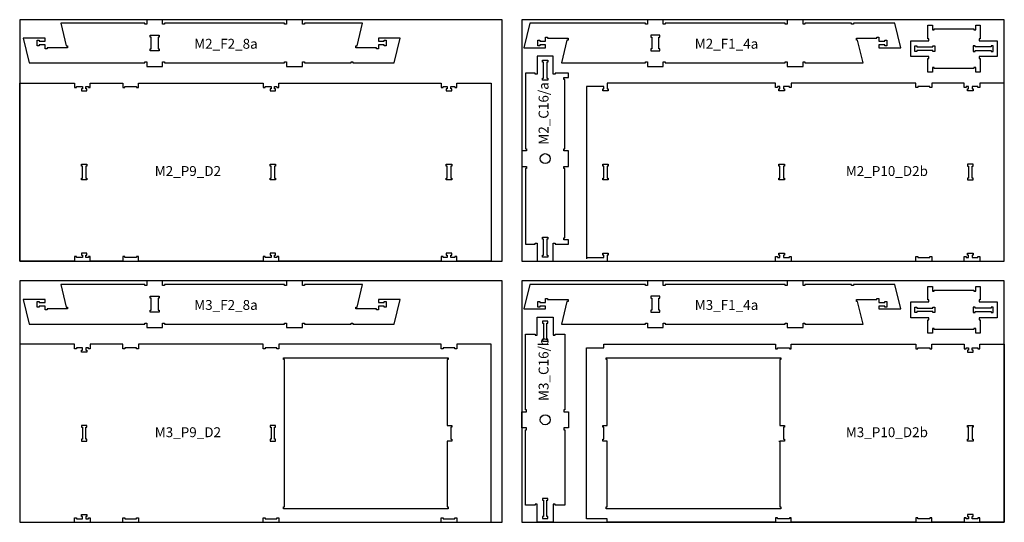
# Model space of a CAD drawing. Header units: millimetres. Extents: x -18184 to 50972, y 6312 to 16778.
# Tile 23 of 38: x 5352 to 10332, y 6313 to 8853. Entities that reach past the tile are written whole.
import ezdxf

# ---------------------------------------------------------------- set-up
doc = ezdxf.new("R2010")
doc.units = ezdxf.units.MM
doc.header["$MEASUREMENT"] = 0
for name, color, linetype in [('freeswerk_CODES', 50, 'Continuous'), ('freeswerk_ELEMENTEN', 7, 'Continuous'), ('freeswerk_PLATEN', 3, 'Continuous')]:
    doc.layers.add(name, color=color, linetype=linetype)

msp = doc.modelspace()

# ---------------------------------------------------------------- linework, layer by layer
for centre in [(8010.3, 8150.5), (8010.3, 6830.5)]:
    msp.add_circle(centre, 25)
at = {"layer": 'freeswerk_ELEMENTEN'}
for points in [[(7038.1, 8639.5), (7038.1, 8634.5), (7246.4, 8634.5), (7276.4, 8758.5), (7166.4, 8758.5), (7166.4, 8743.5), (7196.4, 8743.5), (7196.4, 8748.5), (7206.4, 8748.5), (7206.4, 8720.5), (7196.4, 8720.5), (7196.4, 8725.5), (7166.4, 8725.5), (7166.4, 8705.5), (7156.4, 8705.5), (7156.4, 8710.5), (7052.9, 8710.5), (7052.9, 8720.5), (7058.9, 8720.5), (7086.4, 8834.5), (6792.4, 8834.5), (6792.4, 8829.5), (6782.4, 8829.5), (6782.4, 8852.5), (6702.4, 8852.5), (6702.4, 8829.5), (6692.4, 8829.5), (6692.4, 8834.5), (6085.4, 8834.5), (6085.4, 8829.5), (6075.4, 8829.5), (6075.4, 8852.5), (5995.4, 8852.5), (5995.4, 8829.5), (5985.4, 8829.5), (5985.4, 8834.5), (5560.5, 8834.5), (5588.1, 8720.5), (5594.1, 8720.5), (5594.1, 8710.5), (5490.5, 8710.5), (5490.5, 8705.5), (5480.5, 8705.5), (5480.5, 8725.5), (5450.5, 8725.5), (5450.5, 8720.5), (5440.5, 8720.5), (5440.5, 8748.5), (5450.5, 8748.5), (5450.5, 8743.5), (5480.5, 8743.5), (5480.5, 8758.5), (5370.5, 8758.5), (5400.5, 8634.5), (5985.4, 8634.5), (5985.4, 8639.5), (5995.4, 8639.5), (5995.4, 8616.5), (6075.4, 8616.5), (6075.4, 8639.5), (6085.4, 8639.5), (6085.4, 8634.5), (6692.4, 8634.5), (6692.4, 8639.5), (6702.4, 8639.5), (6702.4, 8616.5), (6782.4, 8616.5), (6782.4, 8639.5), (6792.4, 8639.5), (6792.4, 8634.5), (7028.1, 8634.5), (7028.1, 8639.5)], [(9738.2, 8720.5), (9728.2, 8720.5), (9728.2, 8725.5), (9698.2, 8725.5), (9698.2, 8710.5), (9808.2, 8710.5), (9778.2, 8834.5), (9569.9, 8834.5), (9569.9, 8829.5), (9559.9, 8829.5), (9559.9, 8834.5), (9324.2, 8834.5), (9324.2, 8829.5), (9314.2, 8829.5), (9314.2, 8852.5), (9234.2, 8852.5), (9234.2, 8829.5), (9224.2, 8829.5), (9224.2, 8834.5), (8617.2, 8834.5), (8617.2, 8829.5), (8607.2, 8829.5), (8607.2, 8852.5), (8527.2, 8852.5), (8527.2, 8829.5), (8517.2, 8829.5), (8517.2, 8834.5), (7932.3, 8834.5), (7902.3, 8710.5), (8012.3, 8710.5), (8012.3, 8725.5), (7982.3, 8725.5), (7982.3, 8720.5), (7972.3, 8720.5), (7972.3, 8748.5), (7982.3, 8748.5), (7982.3, 8743.5), (8012.3, 8743.5), (8012.3, 8763.5), (8022.3, 8763.5), (8022.3, 8758.5), (8125.9, 8758.5), (8125.9, 8748.5), (8119.9, 8748.5), (8092.3, 8634.5), (8517.2, 8634.5), (8517.2, 8639.5), (8527.2, 8639.5), (8527.2, 8616.5), (8607.2, 8616.5), (8607.2, 8639.5), (8617.2, 8639.5), (8617.2, 8634.5), (9224.2, 8634.5), (9224.2, 8639.5), (9234.2, 8639.5), (9234.2, 8616.5), (9314.2, 8616.5), (9314.2, 8639.5), (9324.2, 8639.5), (9324.2, 8634.5), (9618.2, 8634.5), (9590.6, 8748.5), (9584.7, 8748.5), (9584.7, 8758.5), (9688.2, 8758.5), (9688.2, 8763.5), (9698.2, 8763.5), (9698.2, 8743.5), (9728.2, 8743.5), (9728.2, 8748.5), (9738.2, 8748.5)], [(9951.3, 8756.1), (9946.3, 8756.1), (9946.3, 8824.1), (9968.3, 8824.1), (9968.3, 8801.1), (9978.3, 8801.1), (9978.3, 8806.1), (10178.3, 8806.1), (10178.3, 8801.1), (10188.3, 8801.1), (10188.3, 8824.1), (10210.3, 8824.1), (10210.3, 8756.1), (10205.3, 8756.1), (10205.3, 8746.1), (10296.3, 8746.1), (10296.3, 8666.1), (10205.3, 8666.1), (10205.3, 8656.1), (10210.3, 8656.1), (10210.3, 8588.1), (10188.3, 8588.1), (10188.3, 8611.1), (10178.3, 8611.1), (10178.3, 8606.1), (9978.3, 8606.1), (9978.3, 8611.1), (9968.3, 8611.1), (9968.3, 8588.1), (9946.3, 8588.1), (9946.3, 8656.1), (9951.3, 8656.1), (9951.3, 8666.1), (9860.3, 8666.1), (9860.3, 8746.1), (9951.3, 8746.1)], [(6058.4, 8764.5), (6053.4, 8764.5), (6053.4, 8704.5), (6058.4, 8704.5), (6058.4, 8694.5), (6012.4, 8694.5), (6012.4, 8704.5), (6017.4, 8704.5), (6017.4, 8764.5), (6012.4, 8764.5), (6012.4, 8774.5), (6058.4, 8774.5)], [(8590.2, 8774.5), (8544.2, 8774.5), (8544.2, 8764.5), (8549.2, 8764.5), (8549.2, 8704.5), (8544.2, 8704.5), (8544.2, 8694.5), (8590.2, 8694.5), (8590.2, 8704.5), (8585.2, 8704.5), (8585.2, 8764.5), (8590.2, 8764.5)], [(9890.3, 8720.1), (9890.3, 8715.1), (9971.3, 8715.1), (9971.3, 8720.1), (9981.3, 8720.1), (9981.3, 8692.1), (9971.3, 8692.1), (9971.3, 8697.1), (9890.3, 8697.1), (9890.3, 8692.1), (9880.3, 8692.1), (9880.3, 8720.1)], [(10266.3, 8692.1), (10276.3, 8692.1), (10276.3, 8720.1), (10266.3, 8720.1), (10266.3, 8715.1), (10185.3, 8715.1), (10185.3, 8720.1), (10175.3, 8720.1), (10175.3, 8692.1), (10185.3, 8692.1), (10185.3, 8697.1), (10266.3, 8697.1)], [(7970.3, 8668.5), (7970.3, 8577.5), (7960.3, 8577.5), (7960.3, 8582.5), (7910.3, 8582.5), (7910.3, 8200.5), (7915.3, 8200.5), (7915.3, 8190.5), (7892.3, 8190.5), (7892.3, 8110.5), (7915.3, 8110.5), (7915.3, 8100.5), (7910.3, 8100.5), (7910.3, 7718.5), (7960.3, 7718.5), (7960.3, 7723.5), (7970.3, 7723.5), (7970.3, 7632.5), (8050.3, 7632.5), (8050.3, 7723.5), (8060.3, 7723.5), (8060.3, 7718.5), (8128.3, 7718.5), (8128.3, 7740.5), (8105.3, 7740.5), (8105.3, 7750.5), (8110.3, 7750.5), (8110.3, 8100.5), (8105.3, 8100.5), (8105.3, 8110.5), (8128.3, 8110.5), (8128.3, 8190.5), (8105.3, 8190.5), (8105.3, 8200.5), (8110.3, 8200.5), (8110.3, 8550.5), (8105.3, 8550.5), (8105.3, 8560.5), (8128.3, 8560.5), (8128.3, 8582.5), (8060.3, 8582.5), (8060.3, 8577.5), (8050.3, 8577.5), (8050.3, 8668.5)], [(8019.3, 8638.5), (8019.3, 8557.5), (8024.3, 8557.5), (8024.3, 8547.5), (7996.3, 8547.5), (7996.3, 8557.5), (8001.3, 8557.5), (8001.3, 8638.5), (7996.3, 8638.5), (7996.3, 8648.5), (8024.3, 8648.5), (8024.3, 8638.5)], [(5709.5, 8532.5), (5873.5, 8532.5), (5873.5, 8509.5), (5883.5, 8509.5), (5883.5, 8514.5), (5943.5, 8514.5), (5943.5, 8509.5), (5953.5, 8509.5), (5953.5, 8532.5), (6583.5, 8532.5), (6583.5, 8509.5), (6593.5, 8509.5), (6593.5, 8514.5), (6623.5, 8514.5), (6623.5, 8502.5), (6618.5, 8502.5), (6618.5, 8492.5), (6646.5, 8492.5), (6646.5, 8502.5), (6641.5, 8502.5), (6641.5, 8514.5), (6653.5, 8514.5), (6653.5, 8509.5), (6663.5, 8509.5), (6663.5, 8532.5), (7483.5, 8532.5), (7483.5, 8509.5), (7493.5, 8509.5), (7493.5, 8514.5), (7514.5, 8514.5), (7514.5, 8502.5), (7509.5, 8502.5), (7509.5, 8492.5), (7537.5, 8492.5), (7537.5, 8502.5), (7532.5, 8502.5), (7532.5, 8514.5), (7553.5, 8514.5), (7553.5, 8509.5), (7563.5, 8509.5), (7563.5, 8532.5), (7737.7, 8532.5), (7737.7, 7632.5), (7563.5, 7632.5), (7563.5, 7655.5), (7553.5, 7655.5), (7553.5, 7650.5), (7532.5, 7650.5), (7532.5, 7662.5), (7537.5, 7662.5), (7537.5, 7672.5), (7509.5, 7672.5), (7509.5, 7662.5), (7514.5, 7662.5), (7514.5, 7650.5), (7493.5, 7650.5), (7493.5, 7655.5), (7483.5, 7655.5), (7483.5, 7632.5), (6663.5, 7632.5), (6663.5, 7655.5), (6653.5, 7655.5), (6653.5, 7650.5), (6641.5, 7650.5), (6641.5, 7662.5), (6646.5, 7662.5), (6646.5, 7672.5), (6618.5, 7672.5), (6618.5, 7662.5), (6623.5, 7662.5), (6623.5, 7650.5), (6593.5, 7650.5), (6593.5, 7655.5), (6583.5, 7655.5), (6583.5, 7632.5), (5953.5, 7632.5), (5953.5, 7655.5), (5943.5, 7655.5), (5943.5, 7650.5), (5883.5, 7650.5), (5883.5, 7655.5), (5873.5, 7655.5), (5873.5, 7632.5), (5709.5, 7632.5), (5709.5, 7655.5), (5699.5, 7655.5), (5699.5, 7650.5), (5687.5, 7650.5), (5687.5, 7662.5), (5692.5, 7662.5), (5692.5, 7672.5), (5664.5, 7672.5), (5664.5, 7662.5), (5669.5, 7662.5), (5669.5, 7650.5), (5639.5, 7650.5), (5639.5, 7655.5), (5629.5, 7655.5), (5629.5, 7632.5), (5352.3, 7632.5), (5352.3, 8532.5), (5629.5, 8532.5), (5629.5, 8509.5), (5639.5, 8509.5), (5639.5, 8514.5), (5669.5, 8514.5), (5669.5, 8502.5), (5664.5, 8502.5), (5664.5, 8492.5), (5692.5, 8492.5), (5692.5, 8502.5), (5687.5, 8502.5), (5687.5, 8514.5), (5699.5, 8514.5), (5699.5, 8509.5), (5709.5, 8509.5)], [(9965.1, 8509.5), (9955.1, 8509.5), (9955.1, 8514.5), (9895.1, 8514.5), (9895.1, 8509.5), (9885.1, 8509.5), (9885.1, 8532.5), (9255.1, 8532.5), (9255.1, 8509.5), (9245.1, 8509.5), (9245.1, 8514.5), (9215.1, 8514.5), (9215.1, 8502.5), (9220.1, 8502.5), (9220.1, 8492.5), (9192.1, 8492.5), (9192.1, 8502.5), (9197.1, 8502.5), (9197.1, 8514.5), (9185.1, 8514.5), (9185.1, 8509.5), (9175.1, 8509.5), (9175.1, 8532.5), (8324.1, 8532.5), (8324.1, 8502.5), (8329.1, 8502.5), (8329.1, 8492.5), (8301.1, 8492.5), (8301.1, 8502.5), (8306.1, 8502.5), (8306.1, 8514.5), (8219.2, 8514.5), (8219.2, 7650.5), (8306.1, 7650.5), (8306.1, 7662.5), (8301.1, 7662.5), (8301.1, 7672.5), (8329.1, 7672.5), (8329.1, 7662.5), (8324.1, 7662.5), (8324.1, 7632.5), (9175.1, 7632.5), (9175.1, 7655.5), (9185.1, 7655.5), (9185.1, 7650.5), (9197.1, 7650.5), (9197.1, 7662.5), (9192.1, 7662.5), (9192.1, 7672.5), (9220.1, 7672.5), (9220.1, 7662.5), (9215.1, 7662.5), (9215.1, 7650.5), (9245.1, 7650.5), (9245.1, 7655.5), (9255.1, 7655.5), (9255.1, 7632.5), (9885.1, 7632.5), (9885.1, 7655.5), (9895.1, 7655.5), (9895.1, 7650.5), (9955.1, 7650.5), (9955.1, 7655.5), (9965.1, 7655.5), (9965.1, 7632.5), (10129.1, 7632.5), (10129.1, 7655.5), (10139.1, 7655.5), (10139.1, 7650.5), (10151.1, 7650.5), (10151.1, 7662.5), (10146.1, 7662.5), (10146.1, 7672.5), (10174.1, 7672.5), (10174.1, 7662.5), (10169.1, 7662.5), (10169.1, 7650.5), (10199.1, 7650.5), (10199.1, 7655.5), (10209.1, 7655.5), (10209.1, 7632.5), (10332.3, 7632.5), (10332.3, 8532.5), (10209.1, 8532.5), (10209.1, 8509.5), (10199.1, 8509.5), (10199.1, 8514.5), (10169.1, 8514.5), (10169.1, 8502.5), (10174.1, 8502.5), (10174.1, 8492.5), (10146.1, 8492.5), (10146.1, 8502.5), (10151.1, 8502.5), (10151.1, 8514.5), (10139.1, 8514.5), (10139.1, 8509.5), (10129.1, 8509.5), (10129.1, 8532.5), (9965.1, 8532.5)], [(5692.5, 8042.5), (5664.5, 8042.5), (5664.5, 8052.5), (5669.5, 8052.5), (5669.5, 8112.5), (5664.5, 8112.5), (5664.5, 8122.5), (5692.5, 8122.5), (5692.5, 8112.5), (5687.5, 8112.5), (5687.5, 8052.5), (5692.5, 8052.5)], [(6623.5, 8052.5), (6623.5, 8112.5), (6618.5, 8112.5), (6618.5, 8122.5), (6646.5, 8122.5), (6646.5, 8112.5), (6641.5, 8112.5), (6641.5, 8052.5), (6646.5, 8052.5), (6646.5, 8042.5), (6618.5, 8042.5), (6618.5, 8052.5)], [(7514.5, 8052.5), (7514.5, 8112.5), (7509.5, 8112.5), (7509.5, 8122.5), (7537.5, 8122.5), (7537.5, 8112.5), (7532.5, 8112.5), (7532.5, 8052.5), (7537.5, 8052.5), (7537.5, 8042.5), (7509.5, 8042.5), (7509.5, 8052.5)], [(8301.1, 8052.5), (8306.1, 8052.5), (8306.1, 8112.5), (8301.1, 8112.5), (8301.1, 8122.5), (8329.1, 8122.5), (8329.1, 8112.5), (8324.1, 8112.5), (8324.1, 8052.5), (8329.1, 8052.5), (8329.1, 8042.5), (8301.1, 8042.5)], [(9220.1, 8122.5), (9220.1, 8112.5), (9215.1, 8112.5), (9215.1, 8052.5), (9220.1, 8052.5), (9220.1, 8042.5), (9192.1, 8042.5), (9192.1, 8052.5), (9197.1, 8052.5), (9197.1, 8112.5), (9192.1, 8112.5), (9192.1, 8122.5)], [(10169.1, 8112.5), (10174.1, 8112.5), (10174.1, 8122.5), (10146.1, 8122.5), (10146.1, 8112.5), (10151.1, 8112.5), (10151.1, 8052.5), (10146.1, 8052.5), (10146.1, 8042.5), (10174.1, 8042.5), (10174.1, 8052.5), (10169.1, 8052.5)], [(7996.3, 7743.5), (7996.3, 7753.5), (8024.3, 7753.5), (8024.3, 7743.5), (8019.3, 7743.5), (8019.3, 7662.5), (8024.3, 7662.5), (8024.3, 7652.5), (7996.3, 7652.5), (7996.3, 7662.5), (8001.3, 7662.5), (8001.3, 7743.5)], [(7038.1, 7319.5), (7038.1, 7314.5), (7246.4, 7314.5), (7276.4, 7438.5), (7166.4, 7438.5), (7166.4, 7423.5), (7196.4, 7423.5), (7196.4, 7428.5), (7206.4, 7428.5), (7206.4, 7400.5), (7196.4, 7400.5), (7196.4, 7405.5), (7166.4, 7405.5), (7166.4, 7385.5), (7156.4, 7385.5), (7156.4, 7390.5), (7052.9, 7390.5), (7052.9, 7400.5), (7058.9, 7400.5), (7086.4, 7514.5), (6792.4, 7514.5), (6792.4, 7509.5), (6782.4, 7509.5), (6782.4, 7532.5), (6702.4, 7532.5), (6702.4, 7509.5), (6692.4, 7509.5), (6692.4, 7514.5), (6085.4, 7514.5), (6085.4, 7509.5), (6075.4, 7509.5), (6075.4, 7532.5), (5995.4, 7532.5), (5995.4, 7509.5), (5985.4, 7509.5), (5985.4, 7514.5), (5560.5, 7514.5), (5588.1, 7400.5), (5594.1, 7400.5), (5594.1, 7390.5), (5490.5, 7390.5), (5490.5, 7385.5), (5480.5, 7385.5), (5480.5, 7405.5), (5450.5, 7405.5), (5450.5, 7400.5), (5440.5, 7400.5), (5440.5, 7428.5), (5450.5, 7428.5), (5450.5, 7423.5), (5480.5, 7423.5), (5480.5, 7438.5), (5370.5, 7438.5), (5400.5, 7314.5), (5985.4, 7314.5), (5985.4, 7319.5), (5995.4, 7319.5), (5995.4, 7296.5), (6075.4, 7296.5), (6075.4, 7319.5), (6085.4, 7319.5), (6085.4, 7314.5), (6692.4, 7314.5), (6692.4, 7319.5), (6702.4, 7319.5), (6702.4, 7296.5), (6782.4, 7296.5), (6782.4, 7319.5), (6792.4, 7319.5), (6792.4, 7314.5), (7028.1, 7314.5), (7028.1, 7319.5)], [(9738.2, 7400.5), (9728.2, 7400.5), (9728.2, 7405.5), (9698.2, 7405.5), (9698.2, 7390.5), (9808.2, 7390.5), (9778.2, 7514.5), (9569.9, 7514.5), (9569.9, 7509.5), (9559.9, 7509.5), (9559.9, 7514.5), (9324.2, 7514.5), (9324.2, 7509.5), (9314.2, 7509.5), (9314.2, 7532.5), (9234.2, 7532.5), (9234.2, 7509.5), (9224.2, 7509.5), (9224.2, 7514.5), (8617.2, 7514.5), (8617.2, 7509.5), (8607.2, 7509.5), (8607.2, 7532.5), (8527.2, 7532.5), (8527.2, 7509.5), (8517.2, 7509.5), (8517.2, 7514.5), (7932.3, 7514.5), (7902.3, 7390.5), (8012.3, 7390.5), (8012.3, 7405.5), (7982.3, 7405.5), (7982.3, 7400.5), (7972.3, 7400.5), (7972.3, 7428.5), (7982.3, 7428.5), (7982.3, 7423.5), (8012.3, 7423.5), (8012.3, 7443.5), (8022.3, 7443.5), (8022.3, 7438.5), (8125.9, 7438.5), (8125.9, 7428.5), (8119.9, 7428.5), (8092.3, 7314.5), (8517.2, 7314.5), (8517.2, 7319.5), (8527.2, 7319.5), (8527.2, 7296.5), (8607.2, 7296.5), (8607.2, 7319.5), (8617.2, 7319.5), (8617.2, 7314.5), (9224.2, 7314.5), (9224.2, 7319.5), (9234.2, 7319.5), (9234.2, 7296.5), (9314.2, 7296.5), (9314.2, 7319.5), (9324.2, 7319.5), (9324.2, 7314.5), (9618.2, 7314.5), (9590.6, 7428.5), (9584.7, 7428.5), (9584.7, 7438.5), (9688.2, 7438.5), (9688.2, 7443.5), (9698.2, 7443.5), (9698.2, 7423.5), (9728.2, 7423.5), (9728.2, 7428.5), (9738.2, 7428.5)], [(9951.3, 7436.1), (9946.3, 7436.1), (9946.3, 7504.1), (9968.3, 7504.1), (9968.3, 7481.1), (9978.3, 7481.1), (9978.3, 7486.1), (10178.3, 7486.1), (10178.3, 7481.1), (10188.3, 7481.1), (10188.3, 7504.1), (10210.3, 7504.1), (10210.3, 7436.1), (10205.3, 7436.1), (10205.3, 7426.1), (10296.3, 7426.1), (10296.3, 7346.1), (10205.3, 7346.1), (10205.3, 7336.1), (10210.3, 7336.1), (10210.3, 7268.1), (10188.3, 7268.1), (10188.3, 7291.1), (10178.3, 7291.1), (10178.3, 7286.1), (9978.3, 7286.1), (9978.3, 7291.1), (9968.3, 7291.1), (9968.3, 7268.1), (9946.3, 7268.1), (9946.3, 7336.1), (9951.3, 7336.1), (9951.3, 7346.1), (9860.3, 7346.1), (9860.3, 7426.1), (9951.3, 7426.1)], [(6058.4, 7444.5), (6053.4, 7444.5), (6053.4, 7384.5), (6058.4, 7384.5), (6058.4, 7374.5), (6012.4, 7374.5), (6012.4, 7384.5), (6017.4, 7384.5), (6017.4, 7444.5), (6012.4, 7444.5), (6012.4, 7454.5), (6058.4, 7454.5)], [(8590.2, 7454.5), (8544.2, 7454.5), (8544.2, 7444.5), (8549.2, 7444.5), (8549.2, 7384.5), (8544.2, 7384.5), (8544.2, 7374.5), (8590.2, 7374.5), (8590.2, 7384.5), (8585.2, 7384.5), (8585.2, 7444.5), (8590.2, 7444.5)], [(9890.3, 7400.1), (9890.3, 7395.1), (9971.3, 7395.1), (9971.3, 7400.1), (9981.3, 7400.1), (9981.3, 7372.1), (9971.3, 7372.1), (9971.3, 7377.1), (9890.3, 7377.1), (9890.3, 7372.1), (9880.3, 7372.1), (9880.3, 7400.1)], [(10266.3, 7372.1), (10276.3, 7372.1), (10276.3, 7400.1), (10266.3, 7400.1), (10266.3, 7395.1), (10185.3, 7395.1), (10185.3, 7400.1), (10175.3, 7400.1), (10175.3, 7372.1), (10185.3, 7372.1), (10185.3, 7377.1), (10266.3, 7377.1)], [(8105.3, 6780.5), (8110.3, 6780.5), (8110.3, 6398.5), (8060.3, 6398.5), (8060.3, 6403.5), (8050.3, 6403.5), (8050.3, 6312.5), (7970.3, 6312.5), (7970.3, 6403.5), (7960.3, 6403.5), (7960.3, 6398.5), (7910.3, 6398.5), (7910.3, 6780.5), (7915.3, 6780.5), (7915.3, 6790.5), (7892.3, 6790.5), (7892.3, 6870.5), (7915.3, 6870.5), (7915.3, 6880.5), (7910.3, 6880.5), (7910.3, 7262.5), (7960.3, 7262.5), (7960.3, 7257.5), (7970.3, 7257.5), (7970.3, 7348.5), (8050.3, 7348.5), (8050.3, 7257.5), (8060.3, 7257.5), (8060.3, 7262.5), (8110.3, 7262.5), (8110.3, 6880.5), (8105.3, 6880.5), (8105.3, 6870.5), (8128.3, 6870.5), (8128.3, 6790.5), (8105.3, 6790.5)], [(7996.3, 7237.5), (7996.3, 7227.5), (8024.3, 7227.5), (8024.3, 7237.5), (8019.3, 7237.5), (8019.3, 7318.5), (8024.3, 7318.5), (8024.3, 7328.5), (7996.3, 7328.5), (7996.3, 7318.5), (8001.3, 7318.5), (8001.3, 7237.5)], [(7737.7, 6312.5), (7737.7, 7212.5), (7563.5, 7212.5), (7563.5, 7189.5), (7553.5, 7189.5), (7553.5, 7194.5), (7493.5, 7194.5), (7493.5, 7189.5), (7483.5, 7189.5), (7483.5, 7212.5), (6663.5, 7212.5), (6663.5, 7189.5), (6653.5, 7189.5), (6653.5, 7194.5), (6593.5, 7194.5), (6593.5, 7189.5), (6583.5, 7189.5), (6583.5, 7212.5), (5953.5, 7212.5), (5953.5, 7189.5), (5943.5, 7189.5), (5943.5, 7194.5), (5883.5, 7194.5), (5883.5, 7189.5), (5873.5, 7189.5), (5873.5, 7212.5), (5709.5, 7212.5), (5709.5, 7189.5), (5699.5, 7189.5), (5699.5, 7194.5), (5687.5, 7194.5), (5687.5, 7182.5), (5692.5, 7182.5), (5692.5, 7172.5), (5664.5, 7172.5), (5664.5, 7182.5), (5669.5, 7182.5), (5669.5, 7194.5), (5639.5, 7194.5), (5639.5, 7189.5), (5629.5, 7189.5), (5629.5, 7212.5), (5352.3, 7212.5), (5352.3, 6312.5), (5629.5, 6312.5), (5629.5, 6335.5), (5639.5, 6335.5), (5639.5, 6330.5), (5669.5, 6330.5), (5669.5, 6342.5), (5664.5, 6342.5), (5664.5, 6352.5), (5692.5, 6352.5), (5692.5, 6342.5), (5687.5, 6342.5), (5687.5, 6330.5), (5699.5, 6330.5), (5699.5, 6335.5), (5709.5, 6335.5), (5709.5, 6312.5), (5873.5, 6312.5), (5873.5, 6335.5), (5883.5, 6335.5), (5883.5, 6330.5), (5943.5, 6330.5), (5943.5, 6335.5), (5953.5, 6335.5), (5953.5, 6312.5), (6583.5, 6312.5), (6583.5, 6335.5), (6593.5, 6335.5), (6593.5, 6330.5), (6653.5, 6330.5), (6653.5, 6335.5), (6663.5, 6335.5), (6663.5, 6312.5), (7483.5, 6312.5), (7483.5, 6335.5), (7493.5, 6335.5), (7493.5, 6330.5), (7553.5, 6330.5), (7553.5, 6335.5), (7563.5, 6335.5), (7563.5, 6312.5)], [(8324.1, 6312.5), (8324.1, 6330.5), (8219.2, 6330.5), (8219.2, 7194.5), (8306.1, 7194.5), (8306.1, 7212.5), (9175.1, 7212.5), (9175.1, 7189.5), (9185.1, 7189.5), (9185.1, 7194.5), (9245.1, 7194.5), (9245.1, 7189.5), (9255.1, 7189.5), (9255.1, 7212.5), (9885.1, 7212.5), (9885.1, 7189.5), (9895.1, 7189.5), (9895.1, 7194.5), (9955.1, 7194.5), (9955.1, 7189.5), (9965.1, 7189.5), (9965.1, 7212.5), (10129.1, 7212.5), (10129.1, 7189.5), (10139.1, 7189.5), (10139.1, 7194.5), (10151.1, 7194.5), (10151.1, 7182.5), (10146.1, 7182.5), (10146.1, 7172.5), (10174.1, 7172.5), (10174.1, 7182.5), (10169.1, 7182.5), (10169.1, 7194.5), (10199.1, 7194.5), (10199.1, 7189.5), (10209.1, 7189.5), (10209.1, 7212.5), (10236.4, 7212.5), (10236.4, 7212.5), (10332.3, 7212.5), (10332.3, 6312.5), (10233.7, 6312.5), (10233.6, 6312.5), (10209.1, 6312.5), (10209.1, 6335.5), (10199.1, 6335.5), (10199.1, 6330.5), (10169.1, 6330.5), (10169.1, 6342.5), (10174.1, 6342.5), (10174.1, 6352.5), (10146.1, 6352.5), (10146.1, 6342.5), (10151.1, 6342.5), (10151.1, 6330.5), (10139.1, 6330.5), (10139.1, 6335.5), (10129.1, 6335.5), (10129.1, 6312.5), (9965.1, 6312.5), (9965.1, 6335.5), (9955.1, 6335.5), (9955.1, 6330.5), (9895.1, 6330.5), (9895.1, 6335.5), (9885.1, 6335.5), (9885.1, 6312.5), (9255.1, 6312.5), (9255.1, 6335.5), (9245.1, 6335.5), (9245.1, 6330.5), (9185.1, 6330.5), (9185.1, 6335.5), (9175.1, 6335.5), (9175.1, 6312.5)], [(7537.5, 6732.5), (7537.5, 6722.5), (7514.5, 6722.5), (7514.5, 6390.5), (7519.5, 6390.5), (7519.5, 6380.5), (6686.5, 6380.5), (6686.5, 6390.5), (6691.5, 6390.5), (6691.5, 7134.5), (6686.5, 7134.5), (6686.5, 7144.5), (7519.5, 7144.5), (7519.5, 7134.5), (7514.5, 7134.5), (7514.5, 6802.5), (7537.5, 6802.5), (7537.5, 6792.5), (7532.5, 6792.5), (7532.5, 6732.5)], [(8319.1, 7144.5), (9202.1, 7144.5), (9202.1, 7134.5), (9197.1, 7134.5), (9197.1, 6802.5), (9220.1, 6802.5), (9220.1, 6792.5), (9215.1, 6792.5), (9215.1, 6732.5), (9220.1, 6732.5), (9220.1, 6722.5), (9197.1, 6722.5), (9197.1, 6390.5), (9202.1, 6390.5), (9202.1, 6380.5), (8319.1, 6380.5), (8319.1, 6390.5), (8324.1, 6390.5), (8324.1, 6722.5), (8301.1, 6722.5), (8301.1, 6732.5), (8306.1, 6732.5), (8306.1, 6792.5), (8301.1, 6792.5), (8301.1, 6802.5), (8324.1, 6802.5), (8324.1, 7134.5), (8319.1, 7134.5)], [(5692.5, 6802.5), (5664.5, 6802.5), (5664.5, 6792.5), (5669.5, 6792.5), (5669.5, 6732.5), (5664.5, 6732.5), (5664.5, 6722.5), (5692.5, 6722.5), (5692.5, 6732.5), (5687.5, 6732.5), (5687.5, 6792.5), (5692.5, 6792.5)], [(6623.5, 6792.5), (6623.5, 6732.5), (6618.5, 6732.5), (6618.5, 6722.5), (6646.5, 6722.5), (6646.5, 6732.5), (6641.5, 6732.5), (6641.5, 6792.5), (6646.5, 6792.5), (6646.5, 6802.5), (6618.5, 6802.5), (6618.5, 6792.5)], [(10146.1, 6722.5), (10146.1, 6732.5), (10151.1, 6732.5), (10151.1, 6792.5), (10146.1, 6792.5), (10146.1, 6802.5), (10174.1, 6802.5), (10174.1, 6792.5), (10169.1, 6792.5), (10169.1, 6732.5), (10174.1, 6732.5), (10174.1, 6722.5)], [(8019.3, 6342.5), (8019.3, 6423.5), (8024.3, 6423.5), (8024.3, 6433.5), (7996.3, 6433.5), (7996.3, 6423.5), (8001.3, 6423.5), (8001.3, 6342.5), (7996.3, 6342.5), (7996.3, 6332.5), (8024.3, 6332.5), (8024.3, 6342.5)]]:
    msp.add_lwpolyline(points, close=True, dxfattribs=at)
for points in [[(8219.2, 7650.5), (8219.2, 7643.8)], [(9192.1, 6722.5), (9193.3, 6722.5)]]:
    msp.add_lwpolyline(points, dxfattribs=at)
at = {"layer": 'freeswerk_PLATEN'}
for points in [[(5352.3, 7632.5), (7792.3, 7632.5), (7792.3, 8852.5), (5352.3, 8852.5)], [(7892.3, 7632.5), (10332.3, 7632.5), (10332.3, 8852.5), (7892.3, 8852.5)], [(5352.3, 6312.5), (7792.3, 6312.5), (7792.3, 7532.5), (5352.3, 7532.5)], [(7892.3, 6312.5), (10332.3, 6312.5), (10332.3, 7532.5), (7892.3, 7532.5)]]:
    msp.add_lwpolyline(points, close=True, dxfattribs=at)

# ---------------------------------------------------------------- texts
at = {"layer": 'freeswerk_CODES', "char_height": 50, "attachment_point": 1}
for s, insert in [('{\\Fiso|c0;M2_F2_8a}', (6234.9, 8755.9)), ('{\\Fiso|c0;M2_F1_4a}', (8766.7, 8755.9)), ('{\\Fiso|c0;M2_P9_D2}', (6035.4, 8112.7)), ('{\\Fiso|c0;M2_P10_D2b}', (9530.7, 8112.7)), ('{\\Fiso|c0;M3_F2_8a}', (6234.9, 7435.9)), ('{\\Fiso|c0;M3_F1_4a}', (8766.7, 7435.9)), ('{\\Fiso|c0;M3_P9_D2}', (6035.4, 6792.7)), ('{\\Fiso|c0;M3_P10_D2b}', (9530.7, 6792.7))]:
    msp.add_mtext_dynamic_manual_height_columns(s, width=318.081, gutter_width=1456.3, heights=[0], dxfattribs=dict(at, insert=insert))
at = {"layer": 'freeswerk_CODES', "char_height": 50, "attachment_point": 1, "rotation": 90}
for s, insert in [('{\\Fiso|c0;M2_C16/a}', (7977, 8220.8)), ('{\\Fiso|c0;M3_C16/b}', (7977, 6925.6))]:
    msp.add_mtext_dynamic_manual_height_columns(s, width=318.081, gutter_width=1456.3, heights=[0], dxfattribs=dict(at, insert=insert))

doc.saveas('drawing.dxf')
